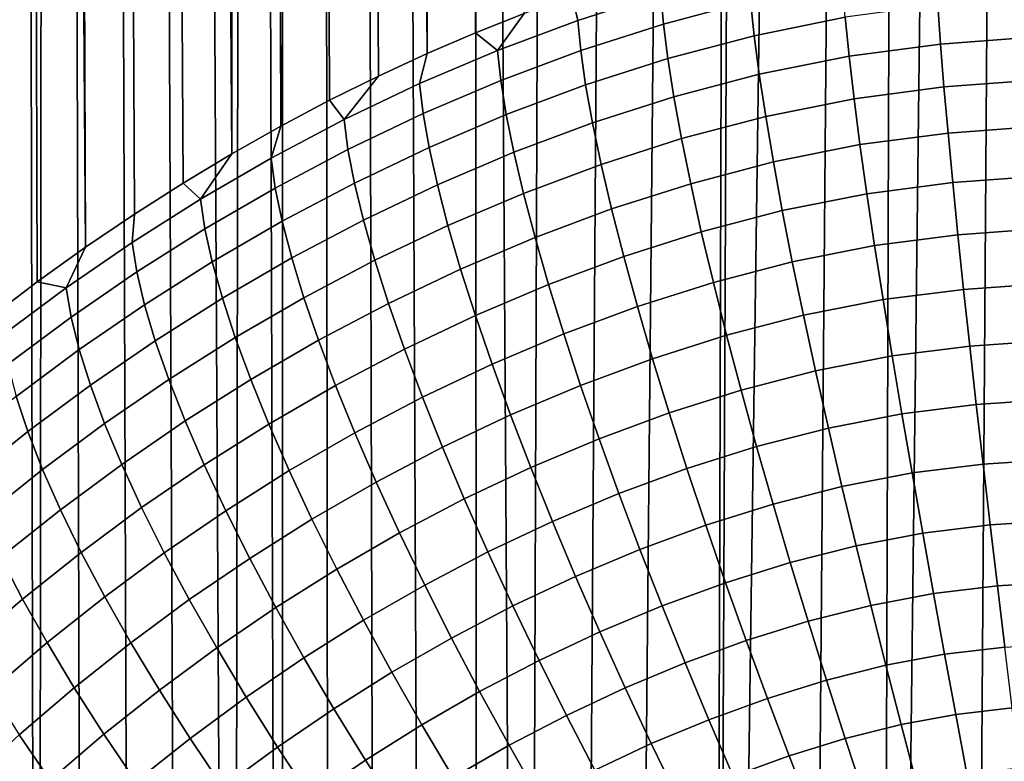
# Model space of a CAD drawing. Header units: metres. Extents: x -23 to 242, y -40 to 23.
# Tile 147 of 256: x 74.5 to 78.47, y -28.91 to -25.93. Entities that reach past the tile are written whole.
import ezdxf

# ---------------------------------------------------------------- set-up
doc = ezdxf.new("R2010")
doc.units = ezdxf.units.M
doc.layers.add('solid_10171013', color=7, linetype='CONTINUOUS')

msp = doc.modelspace()

# ---------------------------------------------------------------- linework, layer by layer
at = {"layer": 'solid_10171013'}
for points in [[(76.24601, -1.830336, 119.730057), (76.338768, -25.978065, 176.727234), (76.534325, -25.90023, 176.760269), (76.384628, -1.767584, 119.743217)], [(76.104385, -1.898213, 119.716393), (76.143288, -26.062107, 176.691559), (76.338768, -25.978065, 176.727234), (76.24601, -1.830336, 119.730057)], [(76.104385, -1.898213, 119.716393), (75.95903, -1.971815, 119.701981), (76.143288, -26.062107, 176.691559)], [(75.810661, -2.051144, 119.686897), (75.94709, -26.152843, 176.653046), (76.143288, -26.062107, 176.691559), (75.95903, -1.971815, 119.701981)], [(75.659042, -2.136578, 119.670906), (75.750351, -26.250383, 176.611649), (75.94709, -26.152843, 176.653046), (75.810661, -2.051144, 119.686897)], [(75.503716, -2.228655, 119.65361), (75.553268, -26.354824, 176.567307), (75.750351, -26.250383, 176.611649), (75.659042, -2.136578, 119.670906)], [(75.344513, -2.327864, 119.634789), (75.356079, -26.466238, 176.52002), (75.553268, -26.354824, 176.567307), (75.477478, -2.244663, 119.650574)], [(75.503716, -2.228655, 119.65361), (75.477478, -2.244663, 119.650574), (75.553268, -26.354824, 176.567307)], [(75.344513, -2.327864, 119.634789), (75.182076, -2.434307, 119.614563), (75.356079, -26.466238, 176.52002)], [(75.016739, -2.548087, 119.592575), (75.159157, -26.58461, 176.469772), (75.356079, -26.466238, 176.52002), (75.182076, -2.434307, 119.614563)], [(74.848808, -2.669303, 119.568451), (74.962875, -26.709896, 176.416595), (75.159157, -26.58461, 176.469772), (75.016739, -2.548087, 119.592575)], [(74.676903, -2.799476, 119.541786), (74.766434, -26.842863, 176.360153), (74.962875, -26.709896, 176.416595), (74.848808, -2.669303, 119.568451)], [(74.676903, -2.799476, 119.541786), (74.596054, -2.862911, 119.528572), (74.766434, -26.842863, 176.360153)], [(74.502319, -2.938279, 119.512711), (74.571205, -26.982815, 176.300751), (74.766434, -26.842863, 176.360153), (74.596054, -2.862911, 119.528572)], [(74.329208, -3.082758, 119.481789), (74.37986, -27.127899, 176.239166), (74.571205, -26.982815, 176.300751), (74.502319, -2.938279, 119.512711)], [(74.573174, -38.661461, 171.34346), (74.381638, -38.516315, 171.40506), (74.34845, -14.404621, 114.673706), (74.522293, -14.52704, 114.591347)], [(74.573174, -38.661461, 171.34346), (74.522293, -14.52704, 114.591347), (74.597916, -14.578315, 114.556587)], [(74.768593, -38.801476, 171.284027), (74.573174, -38.661461, 171.34346), (74.597916, -14.578315, 114.556587), (74.700615, -14.646089, 114.510399)], [(74.96521, -38.934464, 171.22757), (74.768593, -38.801476, 171.284027), (74.700615, -14.646089, 114.510399), (74.879723, -14.759327, 114.432648)], [(75.161575, -39.059719, 171.174408), (74.96521, -38.934464, 171.22757), (74.879723, -14.759327, 114.432648), (75.055626, -14.86465, 114.359734)], [(75.358536, -39.17802, 171.124191), (75.161575, -39.059719, 171.174408), (75.055626, -14.86465, 114.359734), (75.227852, -14.962247, 114.291397)], [(75.358536, -39.17802, 171.124191), (75.227852, -14.962247, 114.291397), (75.397461, -15.053198, 114.22702)], [(75.555748, -39.28936, 171.076935), (75.358536, -39.17802, 171.124191), (75.397461, -15.053198, 114.22702), (75.477463, -15.094406, 114.197731)], [(75.555748, -39.28936, 171.076935), (75.477463, -15.094406, 114.197731), (75.56398, -15.137794, 114.166893)], [(75.752861, -39.39373, 171.032623), (75.555748, -39.28936, 171.076935), (75.56398, -15.137794, 114.166893), (75.726959, -15.21632, 114.111259)], [(75.949631, -39.491203, 170.991257), (75.752861, -39.39373, 171.032623), (75.726959, -15.21632, 114.111259), (75.88578, -15.288807, 114.059906)], [(76.145859, -39.581871, 170.952759), (75.949631, -39.491203, 170.991257), (75.88578, -15.288807, 114.059906), (76.040634, -15.355782, 114.012619)], [(76.341362, -39.66584, 170.91713), (76.145859, -39.581871, 170.952759), (76.040634, -15.355782, 114.012619), (76.340172, -15.475616, 113.929901)], [(76.536949, -39.743599, 170.884109), (76.341362, -39.66584, 170.91713), (76.340172, -15.475616, 113.929901), (76.381073, -15.491021, 113.919525)], [(76.536949, -39.743599, 170.884109), (76.381073, -15.491021, 113.919525), (76.62487, -15.5782, 113.862396)], [(76.536949, -39.743599, 170.884109), (76.62487, -15.5782, 113.862396), (76.895691, -15.66615, 113.808937), (76.731583, -39.814873, 170.853867)], [(76.731583, -39.814873, 170.853867), (76.895691, -15.66615, 113.808937), (77.151909, -15.741096, 113.768814), (76.922638, -39.87899, 170.826645)], [(76.922638, -39.87899, 170.826645), (77.151909, -15.741096, 113.768814), (77.360046, -15.796223, 113.744804), (77.287628, -39.985149, 170.781586)], [(77.287628, -39.985149, 170.781586), (77.360046, -15.796223, 113.744804), (77.394417, -15.804829, 113.741631)], [(77.287628, -39.985149, 170.781586), (77.394417, -15.804829, 113.741631), (77.622574, -15.858512, 113.726913)], [(77.287628, -39.985149, 170.781586), (77.622574, -15.858512, 113.726913), (77.836067, -15.903629, 113.72451), (77.634987, -40.065289, 170.747559)], [(77.634987, -40.065289, 170.747559), (77.836067, -15.903629, 113.72451), (78.037201, -15.94205, 113.733925), (77.959557, -40.12067, 170.72406)], [(77.959557, -40.12067, 170.72406), (78.037201, -15.94205, 113.733925), (78.248581, -15.978639, 113.75589)], [(77.959557, -40.12067, 170.72406), (78.248581, -15.978639, 113.75589), (78.469254, -16.013056, 113.79026), (78.301773, -40.158855, 170.707855)], [(78.301773, -40.158855, 170.707855), (78.469254, -16.013056, 113.79026), (78.705551, -16.045797, 113.837433), (78.671776, -40.180611, 170.698608)], [(77.447556, -25.850111, 177.318237), (77.438538, -25.726822, 177.103012), (77.085892, -25.820362, 177.063309), (77.096581, -25.943127, 177.278763)], [(77.085892, -25.820362, 177.063309), (76.919991, -25.764688, 176.81781), (76.728935, -25.828882, 176.790558), (76.750664, -25.928175, 177.017548)], [(77.828972, -25.916039, 177.554153), (77.817467, -25.775372, 177.349976), (77.447556, -25.850111, 177.318237), (77.462334, -25.989969, 177.522766)], [(76.426674, -26.049393, 176.966095), (76.750664, -25.928175, 177.017548), (76.728935, -25.828882, 176.790558), (76.534325, -25.90023, 176.760269)], [(77.096581, -25.943127, 177.278763), (77.085892, -25.820362, 177.063309), (76.750664, -25.928175, 177.017548), (76.762794, -26.050407, 177.233231)], [(78.56472, -25.997625, 177.777924), (78.557877, -25.839693, 177.586548), (78.203033, -25.8661, 177.575348), (78.213882, -26.023573, 177.766907)], [(77.462334, -25.989969, 177.522766), (77.447556, -25.850111, 177.318237), (77.096581, -25.943127, 177.278763), (77.114136, -26.082127, 177.483643)], [(78.213882, -26.023573, 177.766907), (78.203033, -25.8661, 177.575348), (77.828972, -25.916039, 177.554153), (77.844826, -26.07263, 177.746078)], [(76.426674, -26.049393, 176.966095), (76.534325, -25.90023, 176.760269), (76.338768, -25.978065, 176.727234)], [(77.844826, -26.07263, 177.746078), (77.828972, -25.916039, 177.554153), (77.462334, -25.989969, 177.522766), (77.48275, -26.145445, 177.715179)], [(76.762794, -26.050407, 177.233231), (76.750664, -25.928175, 177.017548), (76.426674, -26.049393, 176.966095), (76.440147, -26.171062, 177.182007)], [(77.114136, -26.082127, 177.483643), (77.096581, -25.943127, 177.278763), (76.762794, -26.050407, 177.233231), (76.782722, -26.18854, 177.438477)], [(76.112556, -26.183197, 176.909302), (76.426674, -26.049393, 176.966095), (76.338768, -25.978065, 176.727234), (76.143288, -26.062107, 176.691559)], [(77.48275, -26.145445, 177.715179), (77.462334, -25.989969, 177.522766), (77.114136, -26.082127, 177.483643), (77.138397, -26.236418, 177.676559)], [(78.573326, -26.170767, 177.955582), (78.56472, -25.997625, 177.777924), (78.213882, -26.023573, 177.766907), (78.227562, -26.19614, 177.944824)], [(78.227562, -26.19614, 177.944824), (78.213882, -26.023573, 177.766907), (77.844826, -26.07263, 177.746078), (77.864853, -26.244089, 177.924469)], [(75.808365, -26.32848, 176.847626), (76.112556, -26.183197, 176.909302), (76.143288, -26.062107, 176.691559), (75.94709, -26.152843, 176.653046)], [(76.440147, -26.171062, 177.182007), (76.426674, -26.049393, 176.966095), (76.112556, -26.183197, 176.909302), (76.127266, -26.304276, 177.125458)], [(76.782722, -26.18854, 177.438477), (76.762794, -26.050407, 177.233231), (76.440147, -26.171062, 177.182007), (76.462265, -26.308275, 177.38765)], [(77.138397, -26.236418, 177.676559), (77.114136, -26.082127, 177.483643), (76.782722, -26.18854, 177.438477), (76.810287, -26.341633, 177.631897)], [(77.864853, -26.244089, 177.924469), (77.844826, -26.07263, 177.746078), (77.48275, -26.145445, 177.715179), (77.508591, -26.315487, 177.894165)], [(75.808365, -26.32848, 176.847626), (75.94709, -26.152843, 176.653046), (75.750351, -26.250383, 176.611649)], [(77.508591, -26.315487, 177.894165), (77.48275, -26.145445, 177.715179), (77.138397, -26.236418, 177.676559), (77.169167, -26.404959, 177.856186)], [(76.127266, -26.304276, 177.125458), (76.112556, -26.183197, 176.909302), (75.808365, -26.32848, 176.847626), (75.824234, -26.448946, 177.064056)], [(76.462265, -26.308275, 177.38765), (76.440147, -26.171062, 177.182007), (76.127266, -26.304276, 177.125458), (76.151443, -26.440527, 177.331512)], [(76.810287, -26.341633, 177.631897), (76.782722, -26.18854, 177.438477), (76.462265, -26.308275, 177.38765), (76.492882, -26.460104, 177.581619)], [(78.243904, -26.382626, 178.107849), (78.227562, -26.19614, 177.944824), (77.864853, -26.244089, 177.924469), (77.88884, -26.429255, 178.088058)], [(78.583588, -26.357937, 178.118332), (78.573326, -26.170767, 177.955582), (78.227562, -26.19614, 177.944824), (78.243904, -26.382626, 178.107849)], [(77.169167, -26.404959, 177.856186), (77.138397, -26.236418, 177.676559), (76.810287, -26.341633, 177.631897), (76.845253, -26.508656, 177.812164)], [(75.514015, -26.484257, 176.781509), (75.808365, -26.32848, 176.847626), (75.750351, -26.250383, 176.611649), (75.553268, -26.354824, 176.567307)], [(77.88884, -26.429255, 178.088058), (77.864853, -26.244089, 177.924469), (77.508591, -26.315487, 177.894165), (77.539627, -26.498951, 178.058472)], [(76.151443, -26.440527, 177.331512), (76.127266, -26.304276, 177.125458), (75.824234, -26.448946, 177.064056), (75.850311, -26.5842, 177.270538)], [(76.492882, -26.460104, 177.581619), (76.462265, -26.308275, 177.38765), (76.151443, -26.440527, 177.331512), (76.184898, -26.591026, 177.526047)], [(77.539627, -26.498951, 178.058472), (77.508591, -26.315487, 177.894165), (77.169167, -26.404959, 177.856186), (77.206169, -26.586611, 178.021271)], [(75.229378, -26.64967, 176.711288), (75.514015, -26.484257, 176.781509), (75.553268, -26.354824, 176.567307), (75.356079, -26.466238, 176.52002)], [(75.824234, -26.448946, 177.064056), (75.808365, -26.32848, 176.847626), (75.514015, -26.484257, 176.781509), (75.530968, -26.604094, 176.998199)], [(76.845253, -26.508656, 177.812164), (76.810287, -26.341633, 177.631897), (76.492882, -26.460104, 177.581619), (76.531731, -26.625521, 177.762558)], [(78.595383, -26.557856, 178.26503), (78.583588, -26.357937, 178.118332), (78.243904, -26.382626, 178.107849), (78.262726, -26.581766, 178.254883)], [(78.262726, -26.581766, 178.254883), (78.243904, -26.382626, 178.107849), (77.88884, -26.429255, 178.088058), (77.916542, -26.626877, 178.235733)], [(76.184898, -26.591026, 177.526047), (76.151443, -26.440527, 177.331512), (75.850311, -26.5842, 177.270538), (75.886414, -26.733322, 177.465637)], [(77.206169, -26.586611, 178.021271), (77.169167, -26.404959, 177.856186), (76.845253, -26.508656, 177.812164), (76.887352, -26.688477, 177.978027)], [(77.916542, -26.626877, 178.235733), (77.88884, -26.429255, 178.088058), (77.539627, -26.498951, 178.058472), (77.575584, -26.694595, 178.207001)], [(75.229378, -26.64967, 176.711288), (75.356079, -26.466238, 176.52002), (75.159157, -26.58461, 176.469772)], [(75.850311, -26.5842, 177.270538), (75.824234, -26.448946, 177.064056), (75.530968, -26.604094, 176.998199), (75.55883, -26.738323, 177.205109)], [(76.531731, -26.625521, 177.762558), (76.492882, -26.460104, 177.581619), (76.184898, -26.591026, 177.526047), (76.227371, -26.754759, 177.707703)], [(75.530968, -26.604094, 176.998199), (75.514015, -26.484257, 176.781509), (75.229378, -26.64967, 176.711288), (75.24733, -26.768866, 176.928253)], [(76.887352, -26.688477, 177.978027), (76.845253, -26.508656, 177.812164), (76.531731, -26.625521, 177.762558), (76.578522, -26.80341, 177.929245)], [(77.575584, -26.694595, 178.207001), (77.539627, -26.498951, 178.058472), (77.206169, -26.586611, 178.021271), (77.2491, -26.780148, 178.170685)], [(78.608543, -26.769163, 178.394699), (78.595383, -26.557856, 178.26503), (78.262726, -26.581766, 178.254883), (78.283798, -26.792206, 178.384918)], [(74.954239, -26.823988, 176.637299), (75.229378, -26.64967, 176.711288), (75.159157, -26.58461, 176.469772), (74.962875, -26.709896, 176.416595)], [(75.886414, -26.733322, 177.465637), (75.850311, -26.5842, 177.270538), (75.55883, -26.738323, 177.205109), (75.597404, -26.886034, 177.400818)], [(76.227371, -26.754759, 177.707703), (76.184898, -26.591026, 177.526047), (75.886414, -26.733322, 177.465637), (75.932259, -26.895309, 177.648041)], [(77.2491, -26.780148, 178.170685), (77.206169, -26.586611, 178.021271), (76.887352, -26.688477, 177.978027), (76.936234, -26.879885, 178.128342)], [(78.283798, -26.792206, 178.384918), (78.262726, -26.581766, 178.254883), (77.916542, -26.626877, 178.235733), (77.947639, -26.835623, 178.366486)], [(75.55883, -26.738323, 177.205109), (75.530968, -26.604094, 176.998199), (75.24733, -26.768866, 176.928253), (75.276855, -26.902052, 177.135605)], [(76.578522, -26.80341, 177.929245), (76.531731, -26.625521, 177.762558), (76.227371, -26.754759, 177.707703), (76.278534, -26.93062, 177.875244)], [(77.947639, -26.835623, 178.366486), (77.916542, -26.626877, 178.235733), (77.575584, -26.694595, 178.207001), (77.616112, -26.901106, 178.338699)], [(75.24733, -26.768866, 176.928253), (75.229378, -26.64967, 176.711288), (74.954239, -26.823988, 176.637299), (74.973137, -26.942533, 176.854538)], [(74.68837, -27.006605, 176.559784), (74.954239, -26.823988, 176.637299), (74.962875, -26.709896, 176.416595), (74.766434, -26.842863, 176.360153)], [(76.936234, -26.879885, 178.128342), (76.887352, -26.688477, 177.978027), (76.578522, -26.80341, 177.929245), (76.632889, -26.992573, 178.080521)], [(77.616112, -26.901106, 178.338699), (77.575584, -26.694595, 178.207001), (77.2491, -26.780148, 178.170685), (77.297592, -26.984272, 178.303391)], [(75.597404, -26.886034, 177.400818), (75.55883, -26.738323, 177.205109), (75.276855, -26.902052, 177.135605), (75.317734, -27.048323, 177.33194)], [(75.932259, -26.895309, 177.648041), (75.886414, -26.733322, 177.465637), (75.597404, -26.886034, 177.400818), (75.646393, -27.046232, 177.583984)], [(76.278534, -26.93062, 177.875244), (76.227371, -26.754759, 177.707703), (75.932259, -26.895309, 177.648041), (75.987503, -27.069071, 177.816483)], [(75.276855, -26.902052, 177.135605), (75.24733, -26.768866, 176.928253), (74.973137, -26.942533, 176.854538), (75.004211, -27.074659, 177.062347)], [(77.297592, -26.984272, 178.303391), (77.2491, -26.780148, 178.170685), (76.936234, -26.879885, 178.128342), (76.991508, -27.081594, 178.262085)], [(78.306892, -27.012518, 178.49704), (78.283798, -26.792206, 178.384918), (77.947639, -26.835623, 178.366486), (77.981819, -27.054083, 178.479401)], [(78.622925, -26.990414, 178.506424), (78.608543, -26.769163, 178.394699), (78.283798, -26.792206, 178.384918), (78.306892, -27.012518, 178.49704)], [(74.973137, -26.942533, 176.854538), (74.954239, -26.823988, 176.637299), (74.68837, -27.006605, 176.559784), (74.708153, -27.124491, 176.777298)], [(76.632889, -26.992573, 178.080521), (76.578522, -26.80341, 177.929245), (76.278534, -26.93062, 177.875244), (76.338005, -27.117424, 178.027527)], [(77.981819, -27.054083, 178.479401), (77.947639, -26.835623, 178.366486), (77.616112, -26.901106, 178.338699), (77.660843, -27.11709, 178.452652)], [(74.68837, -27.006605, 176.559784), (74.766434, -26.842863, 176.360153), (74.571205, -26.982815, 176.300751)], [(75.317734, -27.048323, 177.33194), (75.276855, -26.902052, 177.135605), (75.004211, -27.074659, 177.062347), (75.047249, -27.219469, 177.259293)], [(75.646393, -27.046232, 177.583984), (75.597404, -26.886034, 177.400818), (75.317734, -27.048323, 177.33194), (75.369667, -27.206696, 177.515869)], [(75.987503, -27.069071, 177.816483), (75.932259, -26.895309, 177.648041), (75.646393, -27.046232, 177.583984), (75.705437, -27.217834, 177.753326)], [(76.991508, -27.081594, 178.262085), (76.936234, -26.879885, 178.128342), (76.632889, -26.992573, 178.080521), (76.694389, -27.191738, 178.215332)], [(77.660843, -27.11709, 178.452652), (77.616112, -26.901106, 178.338699), (77.297592, -26.984272, 178.303391), (77.351234, -27.197605, 178.418488)], [(75.004211, -27.074659, 177.062347), (74.973137, -26.942533, 176.854538), (74.708153, -27.124491, 176.777298), (74.740692, -27.255543, 176.985565)], [(76.338005, -27.117424, 178.027527), (76.278534, -26.93062, 177.875244), (75.987503, -27.069071, 177.816483), (76.051735, -27.253429, 177.969788)], [(74.68837, -27.006605, 176.559784), (74.571205, -26.982815, 176.300751), (74.37986, -27.127899, 176.239166), (74.431618, -27.196943, 176.478989)], [(76.694389, -27.191738, 178.215332), (76.632889, -26.992573, 178.080521), (76.338005, -27.117424, 178.027527), (76.405319, -27.313917, 178.163467)], [(77.351234, -27.197605, 178.418488), (77.297592, -26.984272, 178.303391), (76.991508, -27.081594, 178.262085), (77.052734, -27.292244, 178.378311)], [(78.638344, -27.220102, 178.599457), (78.622925, -26.990414, 178.506424), (78.306892, -27.012518, 178.49704), (78.331741, -27.241203, 178.5905)], [(74.708153, -27.124491, 176.777298), (74.68837, -27.006605, 176.559784), (74.431618, -27.196943, 176.478989), (74.452225, -27.314161, 176.696793)], [(78.331741, -27.241203, 178.5905), (78.306892, -27.012518, 178.49704), (77.981819, -27.054083, 178.479401), (78.018723, -27.280785, 178.5737)], [(75.047249, -27.219469, 177.259293), (75.004211, -27.074659, 177.062347), (74.740692, -27.255543, 176.985565), (74.785751, -27.398872, 177.183136)], [(75.369667, -27.206696, 177.515869), (75.317734, -27.048323, 177.33194), (75.047249, -27.219469, 177.259293), (75.101929, -27.375988, 177.444016)], [(75.705437, -27.217834, 177.753326), (75.646393, -27.046232, 177.583984), (75.369667, -27.206696, 177.515869), (75.432259, -27.376101, 177.686157)], [(76.051735, -27.253429, 177.969788), (75.987503, -27.069071, 177.816483), (75.705437, -27.217834, 177.753326), (75.774109, -27.399685, 177.907715)], [(78.018723, -27.280785, 178.5737), (77.981819, -27.054083, 178.479401), (77.660843, -27.11709, 178.452652), (77.709381, -27.341095, 178.548096)], [(77.052734, -27.292244, 178.378311), (76.991508, -27.081594, 178.262085), (76.694389, -27.191738, 178.215332), (76.762566, -27.399565, 178.332764)], [(77.709381, -27.341095, 178.548096), (77.660843, -27.11709, 178.452652), (77.351234, -27.197605, 178.418488), (77.409599, -27.418709, 178.515152)], [(74.740692, -27.255543, 176.985565), (74.708153, -27.124491, 176.777298), (74.452225, -27.314161, 176.696793), (74.486137, -27.444128, 176.905518)], [(76.405319, -27.313917, 178.163467), (76.338005, -27.117424, 178.027527), (76.051735, -27.253429, 177.969788), (76.124466, -27.447153, 178.106918)], [(76.762566, -27.399565, 178.332764), (76.694389, -27.191738, 178.215332), (76.405319, -27.313917, 178.163467), (76.479965, -27.518778, 178.282166)], [(75.101929, -27.375988, 177.444016), (75.047249, -27.219469, 177.259293), (74.785751, -27.398872, 177.183136), (74.84301, -27.553514, 177.368652)], [(75.432259, -27.376101, 177.686157), (75.369667, -27.206696, 177.515869), (75.101929, -27.375988, 177.444016), (75.167847, -27.543159, 177.61525)], [(75.774109, -27.399685, 177.907715), (75.705437, -27.217834, 177.753326), (75.432259, -27.376101, 177.686157), (75.505074, -27.555393, 177.841614)], [(77.409599, -27.418709, 178.515152), (77.351234, -27.197605, 178.418488), (77.052734, -27.292244, 178.378311), (77.119438, -27.510414, 178.476227)], [(78.65461, -27.456657, 178.673141), (78.638344, -27.220102, 178.599457), (78.331741, -27.241203, 178.5905), (78.358063, -27.476711, 178.664627)], [(74.785751, -27.398872, 177.183136), (74.740692, -27.255543, 176.985565), (74.486137, -27.444128, 176.905518), (74.533104, -27.58596, 177.103714)], [(76.124466, -27.447153, 178.106918), (76.051735, -27.253429, 177.969788), (75.774109, -27.399685, 177.907715), (75.851883, -27.590567, 178.046036)], [(78.358063, -27.476711, 178.664627), (78.331741, -27.241203, 178.5905), (78.018723, -27.280785, 178.5737), (78.057968, -27.514196, 178.648727)], [(76.479965, -27.518778, 178.282166), (76.405319, -27.313917, 178.163467), (76.124466, -27.447153, 178.106918), (76.205147, -27.648937, 178.226913)], [(77.119438, -27.510414, 178.476227), (77.052734, -27.292244, 178.378311), (76.762566, -27.399565, 178.332764), (76.836884, -27.614653, 178.431992)], [(78.057968, -27.514196, 178.648727), (78.018723, -27.280785, 178.5737), (77.709381, -27.341095, 178.548096), (77.761284, -27.571611, 178.624359)], [(77.761284, -27.571611, 178.624359), (77.709381, -27.341095, 178.548096), (77.409599, -27.418709, 178.515152), (77.472183, -27.646101, 178.592728)], [(75.167847, -27.543159, 177.61525), (75.101929, -27.375988, 177.444016), (74.84301, -27.553514, 177.368652), (74.912041, -27.718424, 177.540848)], [(75.505074, -27.555393, 177.841614), (75.432259, -27.376101, 177.686157), (75.167847, -27.543159, 177.61525), (75.244537, -27.719856, 177.771805)], [(74.84301, -27.553514, 177.368652), (74.785751, -27.398872, 177.183136), (74.533104, -27.58596, 177.103714), (74.592781, -27.738705, 177.290039)], [(75.851883, -27.590567, 178.046036), (75.774109, -27.399685, 177.907715), (75.505074, -27.555393, 177.841614), (75.587555, -27.743374, 177.981186)], [(76.836884, -27.614653, 178.431992), (76.762566, -27.399565, 178.332764), (76.479965, -27.518778, 178.282166), (76.561394, -27.730623, 178.382767)], [(77.472183, -27.646101, 178.592728), (77.409599, -27.418709, 178.515152), (77.119438, -27.510414, 178.476227), (77.191078, -27.734638, 178.555161)], [(74.533104, -27.58596, 177.103714), (74.486137, -27.444128, 176.905518), (74.239502, -27.640787, 176.822037), (74.288307, -27.781067, 177.020905)], [(76.205147, -27.648937, 178.226913), (76.124466, -27.447153, 178.106918), (75.851883, -27.590567, 178.046036), (75.938187, -27.78919, 178.167374)], [(78.671539, -27.698465, 178.72699), (78.65461, -27.456657, 178.673141), (78.358063, -27.476711, 178.664627), (78.38559, -27.717436, 178.718933)], [(77.191078, -27.734638, 178.555161), (77.119438, -27.510414, 178.476227), (76.836884, -27.614653, 178.431992), (76.916771, -27.83556, 178.512314)], [(78.099152, -27.752747, 178.703949), (78.057968, -27.514196, 178.648727), (77.761284, -27.571611, 178.624359), (77.816093, -27.807085, 178.680878)], [(78.38559, -27.717436, 178.718933), (78.358063, -27.476711, 178.664627), (78.057968, -27.514196, 178.648727), (78.099152, -27.752747, 178.703949)], [(74.912041, -27.718424, 177.540848), (74.84301, -27.553514, 177.368652), (74.592781, -27.738705, 177.290039), (74.664742, -27.901331, 177.463211)], [(75.244537, -27.719856, 177.771805), (75.167847, -27.543159, 177.61525), (74.912041, -27.718424, 177.540848), (74.992363, -27.89249, 177.698532)], [(76.561394, -27.730623, 178.382767), (76.479965, -27.518778, 178.282166), (76.205147, -27.648937, 178.226913), (76.29319, -27.85742, 178.328934)], [(74.592781, -27.738705, 177.290039), (74.533104, -27.58596, 177.103714), (74.288307, -27.781067, 177.020905), (74.350327, -27.931843, 177.208069)], [(75.587555, -27.743374, 177.981186), (75.505074, -27.555393, 177.841614), (75.244537, -27.719856, 177.771805), (75.331421, -27.904896, 177.912628)], [(75.938187, -27.78919, 178.167374), (75.851883, -27.590567, 178.046036), (75.587555, -27.743374, 177.981186), (75.679115, -27.938778, 178.103882)], [(77.816093, -27.807085, 178.680878), (77.761284, -27.571611, 178.624359), (77.472183, -27.646101, 178.592728), (77.538467, -27.878246, 178.650681)], [(76.916771, -27.83556, 178.512314), (76.836884, -27.614653, 178.431992), (76.561394, -27.730623, 178.382767), (76.648972, -27.948036, 178.464569)], [(76.29319, -27.85742, 178.328934), (76.205147, -27.648937, 178.226913), (75.938187, -27.78919, 178.167374), (76.032402, -27.994221, 178.270874)], [(77.538467, -27.878246, 178.650681), (77.472183, -27.646101, 178.592728), (77.191078, -27.734638, 178.555161), (77.267097, -27.963408, 178.614532)], [(78.688957, -27.943876, 178.76062), (78.671539, -27.698465, 178.72699), (78.38559, -27.717436, 178.718933), (78.414032, -27.96174, 178.753036)], [(74.664742, -27.901331, 177.463211), (74.592781, -27.738705, 177.290039), (74.350327, -27.931843, 177.208069), (74.425117, -28.092098, 177.382233)], [(74.992363, -27.89249, 177.698532), (74.912041, -27.718424, 177.540848), (74.664742, -27.901331, 177.463211), (74.748482, -28.072739, 177.622025)], [(75.331421, -27.904896, 177.912628), (75.244537, -27.719856, 177.771805), (74.992363, -27.89249, 177.698532), (75.083389, -28.074545, 177.840607)], [(75.679115, -27.938778, 178.103882), (75.587555, -27.743374, 177.981186), (75.331421, -27.904896, 177.912628), (75.427895, -28.097027, 178.036713)], [(76.648972, -27.948036, 178.464569), (76.561394, -27.730623, 178.382767), (76.29319, -27.85742, 178.328934), (76.387939, -28.071207, 178.412292)], [(77.267097, -27.963408, 178.614532), (77.191078, -27.734638, 178.555161), (76.916771, -27.83556, 178.512314), (77.001625, -28.060795, 178.573196)], [(78.414032, -27.96174, 178.753036), (78.38559, -27.717436, 178.718933), (78.099152, -27.752747, 178.703949), (78.141884, -27.994816, 178.738998)], [(76.032402, -27.994221, 178.270874), (75.938187, -27.78919, 178.167374), (75.679115, -27.938778, 178.103882), (75.779091, -28.140285, 178.208878)], [(78.141884, -27.994816, 178.738998), (78.099152, -27.752747, 178.703949), (77.816093, -27.807085, 178.680878), (77.873329, -28.045929, 178.7173)], [(77.873329, -28.045929, 178.7173), (77.816093, -27.807085, 178.680878), (77.538467, -27.878246, 178.650681), (77.607941, -28.113579, 178.688583)], [(76.387939, -28.071207, 178.412292), (76.29319, -27.85742, 178.328934), (76.032402, -27.994221, 178.270874), (76.133827, -28.204283, 178.355804)], [(77.001625, -28.060795, 178.573196), (76.916771, -27.83556, 178.512314), (76.648972, -27.948036, 178.464569), (76.742058, -28.16955, 178.527039)], [(74.748482, -28.072739, 177.622025), (74.664742, -27.901331, 177.463211), (74.425117, -28.092098, 177.382233), (74.512154, -28.260754, 177.542206)], [(75.083389, -28.074545, 177.840607), (74.992363, -27.89249, 177.698532), (74.748482, -28.072739, 177.622025), (74.843384, -28.251781, 177.765381)], [(75.427895, -28.097027, 178.036713), (75.331421, -27.904896, 177.912628), (75.083389, -28.074545, 177.840607), (75.184464, -28.263365, 177.96611)], [(77.607941, -28.113579, 178.688583), (77.538467, -27.878246, 178.650681), (77.267097, -27.963408, 178.614532), (77.346916, -28.195175, 178.653946)], [(75.779091, -28.140285, 178.208878), (75.679115, -27.938778, 178.103882), (75.427895, -28.097027, 178.036713), (75.533249, -28.294958, 178.143219)], [(76.742058, -28.16955, 178.527039), (76.648972, -27.948036, 178.464569), (76.387939, -28.071207, 178.412292), (76.488686, -28.288857, 178.476395)], [(78.706642, -28.191212, 178.773804), (78.688957, -27.943876, 178.76062), (78.414032, -27.96174, 178.753036), (78.443092, -28.207964, 178.766693)], [(77.346916, -28.195175, 178.653946), (77.267097, -27.963408, 178.614532), (77.001625, -28.060795, 178.573196), (77.090797, -28.288841, 178.614197)], [(78.443092, -28.207964, 178.766693), (78.414032, -27.96174, 178.753036), (78.141884, -27.994816, 178.738998), (78.18573, -28.238773, 178.753616)], [(76.133827, -28.204283, 178.355804), (76.032402, -27.994221, 178.270874), (75.779091, -28.140285, 178.208878), (75.886742, -28.346548, 178.295425)], [(78.18573, -28.238773, 178.753616), (78.141884, -27.994816, 178.738998), (77.873329, -28.045929, 178.7173), (77.932495, -28.286533, 178.733337)], [(77.090797, -28.288841, 178.614197), (77.001625, -28.060795, 178.573196), (76.742058, -28.16955, 178.527039), (76.839951, -28.393671, 178.569702)], [(77.932495, -28.286533, 178.733337), (77.873329, -28.045929, 178.7173), (77.607941, -28.113579, 178.688583), (77.680023, -28.350517, 178.706177)], [(74.512154, -28.260754, 177.542206), (74.425117, -28.092098, 177.382233), (74.192467, -28.291403, 177.297638), (74.282761, -28.457136, 177.458862)], [(74.843384, -28.251781, 177.765381), (74.748482, -28.072739, 177.622025), (74.512154, -28.260754, 177.542206), (74.610802, -28.43668, 177.68689)], [(75.184464, -28.263365, 177.96611), (75.083389, -28.074545, 177.840607), (74.843384, -28.251781, 177.765381), (74.948784, -28.437252, 177.892303)], [(75.533249, -28.294958, 178.143219), (75.427895, -28.097027, 178.036713), (75.184464, -28.263365, 177.96611), (75.294868, -28.457672, 178.074158)], [(76.488686, -28.288857, 178.476395), (76.387939, -28.071207, 178.412292), (76.133827, -28.204283, 178.355804), (76.241722, -28.417963, 178.421585)], [(75.886742, -28.346548, 178.295425), (75.779091, -28.140285, 178.208878), (75.533249, -28.294958, 178.143219), (75.646729, -28.497364, 178.2314)], [(77.680023, -28.350517, 178.706177), (77.607941, -28.113579, 178.688583), (77.346916, -28.195175, 178.653946), (77.429909, -28.428383, 178.673126)], [(76.839951, -28.393671, 178.569702), (76.742058, -28.16955, 178.527039), (76.488686, -28.288857, 178.476395), (76.594704, -28.508904, 178.520782)], [(76.241722, -28.417963, 178.421585), (76.133827, -28.204283, 178.355804), (75.886742, -28.346548, 178.295425), (76.001305, -28.556177, 178.36293)], [(77.429909, -28.428383, 178.673126), (77.346916, -28.195175, 178.653946), (77.090797, -28.288841, 178.614197), (77.183617, -28.518164, 178.635025)], [(78.472488, -28.454428, 178.759811), (78.443092, -28.207964, 178.766693), (78.18573, -28.238773, 178.753616), (78.230278, -28.482962, 178.747696)], [(78.724426, -28.438784, 178.766449), (78.706642, -28.191212, 178.773804), (78.443092, -28.207964, 178.766693), (78.472488, -28.454428, 178.759811)], [(74.610802, -28.43668, 177.68689), (74.512154, -28.260754, 177.542206), (74.282761, -28.457136, 177.458862), (74.385109, -28.629755, 177.604935)], [(74.948784, -28.437252, 177.892303), (74.843384, -28.251781, 177.765381), (74.610802, -28.43668, 177.68689), (74.72036, -28.618689, 177.815277)], [(75.294868, -28.457672, 178.074158), (75.184464, -28.263365, 177.96611), (74.948784, -28.437252, 177.892303), (75.063927, -28.627901, 178.001892)], [(78.230278, -28.482962, 178.747696), (78.18573, -28.238773, 178.753616), (77.932495, -28.286533, 178.733337), (77.993088, -28.527271, 178.728882)], [(75.646729, -28.497364, 178.2314), (75.533249, -28.294958, 178.143219), (75.294868, -28.457672, 178.074158), (75.413803, -28.65617, 178.164001)], [(76.594704, -28.508904, 178.520782), (76.488686, -28.288857, 178.476395), (76.241722, -28.417963, 178.421585), (76.355309, -28.63382, 178.467758)], [(77.183617, -28.518164, 178.635025), (77.090797, -28.288841, 178.614197), (76.839951, -28.393671, 178.569702), (76.941925, -28.618895, 178.59227)], [(77.993088, -28.527271, 178.728882), (77.932495, -28.286533, 178.733337), (77.680023, -28.350517, 178.706177), (77.754143, -28.58746, 178.703339)], [(76.001305, -28.556177, 178.36293), (75.886742, -28.346548, 178.295425), (75.646729, -28.497364, 178.2314), (75.767517, -28.702881, 178.300659)], [(77.754143, -28.58746, 178.703339), (77.680023, -28.350517, 178.706177), (77.429909, -28.428383, 178.673126), (77.51545, -28.661453, 178.671936)], [(76.355309, -28.63382, 178.467758), (76.241722, -28.417963, 178.421585), (76.001305, -28.556177, 178.36293), (76.121948, -28.767759, 178.410904)], [(76.941925, -28.618895, 178.59227), (76.839951, -28.393671, 178.569702), (76.594704, -28.508904, 178.520782), (76.705215, -28.729868, 178.545166)], [(74.72036, -28.618689, 177.815277), (74.610802, -28.43668, 177.68689), (74.385109, -28.629755, 177.604935), (74.498787, -28.808094, 177.734894)], [(75.063927, -28.627901, 178.001892), (74.948784, -28.437252, 177.892303), (74.72036, -28.618689, 177.815277), (74.840073, -28.805555, 177.926483)], [(75.413803, -28.65617, 178.164001), (75.294868, -28.457672, 178.074158), (75.063927, -28.627901, 178.001892), (75.187996, -28.822449, 178.093414)], [(77.51545, -28.661453, 178.671936), (77.429909, -28.428383, 178.673126), (77.183617, -28.518164, 178.635025), (77.279381, -28.747215, 178.635529)], [(78.501961, -28.699448, 178.732422), (78.472488, -28.454428, 178.759811), (78.230278, -28.482962, 178.747696), (78.275146, -28.725723, 178.721268)], [(75.767517, -28.702881, 178.300659), (75.646729, -28.497364, 178.2314), (75.413803, -28.65617, 178.164001), (75.540436, -28.857517, 178.235016)], [(78.275146, -28.725723, 178.721268), (78.230278, -28.482962, 178.747696), (77.993088, -28.527271, 178.728882), (78.054619, -28.766512, 178.703964)], [(76.705215, -28.729868, 178.545166), (76.594704, -28.508904, 178.520782), (76.355309, -28.63382, 178.467758), (76.473763, -28.850405, 178.494003)], [(77.279381, -28.747215, 178.635529), (77.183617, -28.518164, 178.635025), (76.941925, -28.618895, 178.59227), (77.047234, -28.843702, 178.594574)], [(78.054619, -28.766512, 178.703964), (77.993088, -28.527271, 178.728882), (77.754143, -28.58746, 178.703339), (77.829735, -28.822802, 178.680069)], [(76.121948, -28.767759, 178.410904), (76.001305, -28.556177, 178.36293), (75.767517, -28.702881, 178.300659), (75.894768, -28.91012, 178.350479)], [(74.840073, -28.805555, 177.926483), (74.72036, -28.618689, 177.815277), (74.498787, -28.808094, 177.734894), (74.623009, -28.990952, 177.847794)], [(77.047234, -28.843702, 178.594574), (76.941925, -28.618895, 178.59227), (76.705215, -28.729868, 178.545166), (76.819405, -28.95026, 178.549347)], [(77.829735, -28.822802, 178.680069), (77.754143, -28.58746, 178.703339), (77.51545, -28.661453, 178.671936), (77.602898, -28.892811, 178.650345)], [(75.187996, -28.822449, 178.093414), (75.063927, -28.627901, 178.001892), (74.840073, -28.805555, 177.926483), (74.96907, -28.996031, 178.01973)], [(75.540436, -28.857517, 178.235016), (75.413803, -28.65617, 178.164001), (75.187996, -28.822449, 178.093414), (75.320114, -29.019588, 178.166214)], [(76.473763, -28.850405, 178.494003), (76.355309, -28.63382, 178.467758), (76.121948, -28.767759, 178.410904), (76.24781, -28.979874, 178.439041)], [(77.602898, -28.892811, 178.650345), (77.51545, -28.661453, 178.671936), (77.279381, -28.747215, 178.635529), (77.377411, -28.974445, 178.615692)], [(75.894768, -28.91012, 178.350479), (75.767517, -28.702881, 178.300659), (75.540436, -28.857517, 178.235016), (75.673866, -29.06036, 178.286713)], [(78.531235, -28.941353, 178.684738), (78.501961, -28.699448, 178.732422), (78.275146, -28.725723, 178.721268), (78.319946, -28.965405, 178.67453)], [(76.819405, -28.95026, 178.549347), (76.705215, -28.729868, 178.545166), (76.473763, -28.850405, 178.494003), (76.59623, -29.066256, 178.500107)], [(78.319946, -28.965405, 178.67453), (78.275146, -28.725723, 178.721268), (78.054619, -28.766512, 178.703964), (78.116577, -29.002634, 178.658722)], [(76.24781, -28.979874, 178.439041), (76.121948, -28.767759, 178.410904), (75.894768, -28.91012, 178.350479), (76.02755, -29.117693, 178.380539)], [(77.377411, -28.974445, 178.615692), (77.279381, -28.747215, 178.635529), (77.047234, -28.843702, 178.594574), (77.155121, -29.066568, 178.576599)], [(78.116577, -29.002634, 178.658722), (78.054619, -28.766512, 178.703964), (77.829735, -28.822802, 178.680069), (77.906212, -29.054949, 178.63652)], [(74.623009, -28.990952, 177.847794), (74.498787, -28.808094, 177.734894), (74.284508, -29.005474, 177.651108), (74.41317, -29.184078, 177.765823)], [(74.96907, -28.996031, 178.01973), (74.840073, -28.805555, 177.926483), (74.623009, -28.990952, 177.847794), (74.756874, -29.177105, 177.942871)], [(75.320114, -29.019588, 178.166214), (75.187996, -28.822449, 178.093414), (74.96907, -28.996031, 178.01973), (75.106445, -29.188829, 178.094376)], [(77.906212, -29.054949, 178.63652), (77.829735, -28.822802, 178.680069), (77.602898, -28.892811, 178.650345), (77.691605, -29.120886, 178.608536)], [(75.673866, -29.06036, 178.286713), (75.540436, -28.857517, 178.235016), (75.320114, -29.019588, 178.166214), (75.459343, -29.217985, 178.219803)], [(76.59623, -29.066256, 178.500107), (76.473763, -28.850405, 178.494003), (76.24781, -28.979874, 178.439041), (76.377991, -29.191092, 178.447113)], [(77.155121, -29.066568, 178.576599), (77.047234, -28.843702, 178.594574), (76.819405, -28.95026, 178.549347), (76.93647, -29.168587, 178.533295)], [(77.691605, -29.120886, 178.608536), (77.602898, -28.892811, 178.650345), (77.377411, -28.974445, 178.615692), (77.476967, -29.198315, 178.575668)], [(76.02755, -29.117693, 178.380539), (75.894768, -28.91012, 178.350479), (75.673866, -29.06036, 178.286713), (75.813133, -29.263334, 178.318726)]]:
    msp.add_3dface(points, dxfattribs=at)

doc.saveas('drawing.dxf')
